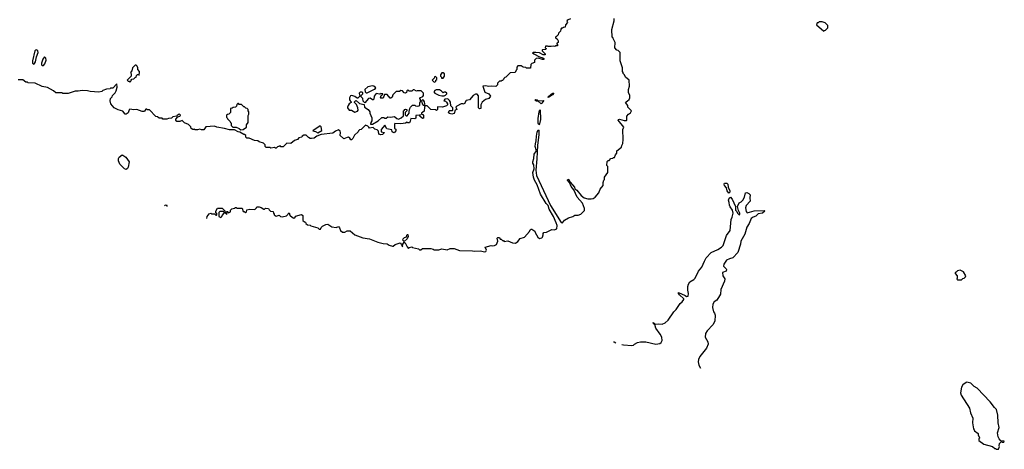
# Model space of a CAD drawing. Extents: x 2206940 to 2356632, y 511582 to 673215.
# Tile 7 of 228: x 2238274 to 2251060, y 530290 to 535870. Entities that reach past the tile are written whole.
import ezdxf

# ---------------------------------------------------------------- set-up
doc = ezdxf.new("R2010")
doc.units = 0

msp = doc.modelspace()

# ---------------------------------------------------------------- linework, layer by layer
at = {"layer": '0CON10XD'}
for points in [[(2240703, 533289), (2240710, 533315), (2240735, 533350), (2240755, 533358), (2240765, 533350), (2240805, 533350), (2240822, 533332), (2240828, 533332), (2240840, 533345), (2240820, 533365), (2240820, 533385), (2240845, 533420), (2240905, 533420), (2240938, 533388), (2240942, 533362), (2240965, 533340), (2240970, 533365), (2240962, 533378), (2240978, 533378), (2240985, 533360), (2241010, 533375), (2241010, 533395), (2241030, 533415), (2241065, 533420), (2241075, 533430), (2241085, 533430), (2241095, 533420), (2241165, 533420), (2241175, 533380), (2241188, 533378), (2241205, 533360), (2241220, 533375), (2241225, 533400), (2241265, 533408), (2241327, 533403), (2241350, 533425), (2241355, 533440), (2241385, 533440), (2241412, 533432), (2241445, 533410), (2241455, 533410), (2241465, 533420), (2241507, 533417), (2241512, 533402), (2241532, 533382), (2241568, 533378), (2241570, 533355), (2241580, 533345), (2241580, 533335), (2241605, 533320), (2241645, 533330), (2241660, 533315), (2241682, 533308), (2241737, 533323), (2241775, 533360), (2241782, 533332), (2241815, 533300), (2241835, 533292), (2241850, 533305), (2241855, 533320), (2241935, 533340), (2241950, 533325), (2241952, 533262), (2241973, 533243), (2241985, 533240), (2241990, 533225), (2242010, 533205), (2242045, 533200), (2242053, 533193), (2242145, 533168), (2242165, 533150), (2242179, 533151), (2242188, 533172), (2242205, 533190), (2242248, 533212), (2242275, 533213), (2242328, 533178), (2242385, 533172), (2242415, 533182), (2242428, 533168), (2242442, 533132), (2242465, 533112), (2242495, 533110), (2242525, 533128), (2242565, 533128), (2242626, 533076), (2242730, 533035), (2242815, 533022), (2242925, 532980), (2242995, 532963), (2243045, 532960), (2243073, 532943), (2243115, 532930), (2243125, 532930), (2243148, 532952), (2243215, 532970), (2243230, 532955), (2243245, 532920), (2243249, 532955), (2243265, 532980), (2243280, 532970), (2243305, 532920), (2243325, 532900), (2243335, 532910), (2243365, 532920), (2243373, 532913), (2243452, 532892), (2243465, 532880), (2243485, 532880), (2243505, 532900), (2243615, 532900), (2243645, 532890), (2243655, 532880), (2243715, 532880), (2243755, 532892), (2243825, 532880), (2243865, 532900), (2243915, 532900), (2243985, 532872), (2244155, 532870), (2244175, 532863), (2244255, 532870), (2244315, 532853), (2244329, 532861), (2244337, 532875), (2244320, 532915), (2244395, 532938), (2244415, 532932), (2244442, 532938), (2244465, 532950), (2244482, 532995), (2244476, 533034), (2244485, 533043), (2244505, 533040), (2244515, 533020), (2244528, 533018), (2244545, 533000), (2244555, 533000), (2244565, 532990), (2244615, 532998), (2244675, 532970), (2244712, 532968), (2244745, 532988), (2244775, 533028), (2244830, 533045), (2244895, 533120), (2244905, 533140), (2244915, 533150), (2244925, 533150), (2244962, 533125), (2244967, 533105), (2245004, 533044), (2245025, 533028), (2245054, 533036), (2245064, 533046), (2245073, 533075), (2245072, 533095), (2245080, 533105), (2245115, 533110), (2245184, 533146), (2245215, 533142), (2245250, 533155), (2245255, 533195), (2245240, 533230), (2245205, 533315), (2245151, 533411), (2245137, 533457), (2245113, 533483), (2245039, 533605), (2244993, 533725), (2244959, 533785), (2244945, 533825), (2244936, 533885), (2244955, 533935), (2244949, 533985), (2244938, 534005), (2244936, 534025), (2244952, 534065), (2244953, 534125), (2244984, 534165), (2244969, 534225), (2244972, 534258), (2244982, 534295), (2244985, 534355), (2244995, 534410), (2245005, 534438), (2245014, 534434), (2245015, 534380), (2245000, 534235), (2244991, 534061), (2244976, 533915), (2244984, 533845), (2245168, 533455), (2245305, 533237), (2245325, 533232), (2245350, 533265), (2245403, 533297), (2245457, 533313), (2245485, 533330), (2245525, 533330), (2245560, 533345), (2245607, 533393), (2245609, 533419), (2245583, 533485), (2245513, 533563), (2245468, 533658), (2245434, 533704), (2245414, 533754), (2245389, 533785), (2245392, 533798), (2245405, 533794), (2245421, 533761), (2245454, 533724), (2245479, 533695), (2245484, 533674), (2245507, 533657), (2245566, 533585), (2245605, 533557), (2245654, 533544), (2245697, 533543), (2245722, 533548), (2245746, 533564), (2245795, 533620), (2245813, 533667), (2245850, 533715), (2245852, 533755), (2245860, 533785), (2245870, 533795), (2245870, 533825), (2245910, 533885), (2245910, 533965), (2245900, 533975), (2245902, 534028), (2245915, 534040), (2245928, 534042), (2245952, 534068), (2245975, 534070), (2245985, 534080), (2245998, 534082), (2246010, 534115), (2246028, 534135), (2246030, 534165), (2246090, 534215), (2246092, 534235), (2246107, 534263), (2246112, 534315), (2246108, 534445), (2246118, 534475), (2246046, 534565), (2246051, 534575), (2246065, 534577), (2246125, 534560), (2246155, 534560), (2246160, 534565), (2246158, 534615), (2246178, 534645), (2246208, 534662), (2246217, 534685), (2246172, 534735), (2246172, 534755), (2246143, 534795), (2246148, 534805), (2246166, 534814), (2246188, 534835), (2246197, 534857), (2246196, 534886), (2246182, 534925), (2246182, 534965), (2246192, 535005), (2246190, 535085), (2246140, 535125), (2246130, 535155), (2246112, 535172), (2246110, 535185), (2246100, 535195), (2246102, 535245), (2246070, 535335), (2246070, 535445), (2246045, 535470), (2246030, 535475), (2246003, 535503), (2246008, 535575), (2245980, 535625), (2245978, 535638), (2245970, 535645), (2245963, 535743), (2245993, 535855), (2245992, 535885)], [(2245428, 535882), (2245395, 535870), (2245382, 535858), (2245380, 535845), (2245390, 535835), (2245360, 535805), (2245358, 535772), (2245335, 535770), (2245325, 535760), (2245312, 535758), (2245300, 535745), (2245298, 535722), (2245270, 535695), (2245268, 535672), (2245245, 535650), (2245230, 535645), (2245230, 535635), (2245255, 535620), (2245268, 535595), (2245268, 535572), (2245250, 535565), (2245250, 535555), (2245260, 535545), (2245258, 535532), (2245235, 535530), (2245225, 535522), (2245205, 535528), (2245175, 535520), (2245135, 535520), (2245127, 535527), (2245102, 535528), (2245100, 535505), (2245110, 535495), (2245108, 535482), (2245065, 535480), (2245060, 535475), (2245060, 535465), (2245100, 535425), (2245097, 535413), (2245074, 535414), (2245025, 535438), (2244975, 535446), (2244944, 535446), (2244932, 535438), (2244952, 535425)], [(2248715, 535720), (2248725, 535730), (2248738, 535732), (2248770, 535765), (2248770, 535795), (2248735, 535828), (2248695, 535840), (2248655, 535840), (2248645, 535830), (2248632, 535828), (2248622, 535802), (2248715, 535720)], [(2238455, 535294), (2238468, 535302), (2238479, 535321), (2238492, 535388), (2238513, 535445), (2238511, 535465), (2238495, 535477), (2238484, 535476), (2238472, 535465), (2238439, 535335), (2238442, 535305), (2238455, 535294)], [(2244952, 535425), (2245025, 535388), (2245066, 535376), (2245080, 535365), (2245080, 535355), (2245064, 535354), (2245005, 535372), (2244980, 535365), (2244960, 535345), (2244958, 535312), (2244925, 535300), (2244912, 535288), (2244908, 535242), (2244855, 535240), (2244845, 535250), (2244813, 535253), (2244785, 535270), (2244745, 535270), (2244730, 535255), (2244730, 535225), (2244720, 535215), (2244708, 535182), (2244642, 535178), (2244588, 535122), (2244575, 535120), (2244562, 535108), (2244558, 535092), (2244545, 535080), (2244535, 535080), (2244525, 535070), (2244505, 535070), (2244492, 535058), (2244480, 535045), (2244478, 535022), (2244458, 535002), (2244405, 535008), (2244365, 535003), (2244325, 535012), (2244288, 535005), (2244315, 534928), (2244366, 534906), (2244388, 534875), (2244365, 534848), (2244325, 534833), (2244280, 534800), (2244263, 534765), (2244262, 534715), (2244245, 534711), (2244232, 534725), (2244232, 534882), (2244215, 534902), (2244195, 534902), (2244163, 534885), (2244115, 534830), (2244071, 534819), (2244048, 534772), (2244035, 534778), (2244005, 534778), (2243950, 534745), (2243940, 534735), (2243950, 534705), (2243930, 534695), (2243915, 534650), (2243885, 534642), (2243855, 534650), (2243842, 534662), (2243850, 534685), (2243855, 534690), (2243895, 534690), (2243900, 534695), (2243900, 534725), (2243872, 534752), (2243867, 534797), (2243855, 534820), (2243835, 534840), (2243793, 534837), (2243780, 534815), (2243805, 534810), (2243818, 534798), (2243830, 534775), (2243830, 534765), (2243818, 534752), (2243763, 534733), (2243705, 534740), (2243700, 534735), (2243700, 534705), (2243685, 534692), (2243675, 534700), (2243613, 534703), (2243565, 534750), (2243540, 534750), (2243532, 534805), (2243520, 534825), (2243505, 534828), (2243490, 534815), (2243500, 534775), (2243515, 534760), (2243540, 534750), (2243530, 534735), (2243528, 534682), (2243490, 534655), (2243492, 534642), (2243508, 534638), (2243520, 534625), (2243518, 534592), (2243505, 534588), (2243470, 534615), (2243470, 534630), (2243480, 534635), (2243475, 534640), (2243470, 534630), (2243420, 534625), (2243417, 534593), (2243407, 534583), (2243352, 534588), (2243347, 534553), (2243335, 534530), (2243315, 534530), (2243305, 534538), (2243285, 534528), (2243225, 534518), (2243145, 534520), (2243140, 534515), (2243140, 534455), (2243158, 534448), (2243160, 534425), (2243135, 534402), (2243123, 534403), (2243110, 534415), (2243108, 534438), (2243042, 534452), (2243015, 534500), (2242970, 534445), (2242970, 534415), (2243010, 534405), (2242985, 534378), (2242965, 534373), (2242940, 534385), (2242932, 534422), (2242918, 534438), (2242885, 534450), (2242865, 534470), (2242815, 534460), (2242810, 534475), (2242796, 534486), (2242765, 534500), (2242708, 534442), (2242685, 534440), (2242672, 534428), (2242670, 534415), (2242621, 534369), (2242600, 534325), (2242585, 534310), (2242575, 534310), (2242563, 534333), (2242543, 534343), (2242525, 534342), (2242485, 534322), (2242480, 534325), (2242438, 534365), (2242440, 534405), (2242435, 534420), (2242415, 534438), (2242375, 534422), (2242342, 534398), (2242191, 534379), (2242133, 534357), (2242097, 534333), (2242065, 534328), (2242045, 534328), (2242025, 534338), (2241995, 534370), (2241965, 534372), (2241944, 534356), (2241940, 534345), (2241900, 534335), (2241880, 534315), (2241845, 534302), (2241796, 534264), (2241744, 534266), (2241695, 534220), (2241665, 534220), (2241655, 534230), (2241623, 534217), (2241605, 534200), (2241595, 534200), (2241585, 534210), (2241535, 534200), (2241525, 534210), (2241475, 534210), (2241463, 534223), (2241460, 534245), (2241440, 534265), (2241383, 534283), (2241367, 534297), (2241323, 534303), (2241255, 534330), (2241225, 534330), (2241210, 534345), (2241210, 534365), (2241195, 534380), (2241185, 534380), (2241135, 534410), (2241113, 534413), (2241065, 534440), (2240998, 534438), (2240935, 534457), (2240835, 534473), (2240805, 534488), (2240693, 534477), (2240665, 534440), (2240635, 534440), (2240615, 534450), (2240585, 534440), (2240555, 534440), (2240545, 534450), (2240537, 534443), (2240523, 534443), (2240500, 534455), (2240497, 534477), (2240465, 534510), (2240415, 534530), (2240385, 534560), (2240352, 534548), (2240315, 534548), (2240300, 534565), (2240302, 534578), (2240330, 534610), (2240355, 534617), (2240363, 534625), (2240360, 534635), (2240345, 534641), (2240320, 534625), (2240312, 534618), (2240265, 534610), (2240245, 534590), (2240205, 534588), (2240185, 534580), (2240135, 534580), (2240125, 534590), (2240085, 534590), (2240065, 534610), (2240042, 534612), (2239958, 534698), (2239935, 534700), (2239925, 534710), (2239912, 534708), (2239895, 534680), (2239885, 534678), (2239865, 534678), (2239795, 534702), (2239755, 534698), (2239705, 534706), (2239695, 534700), (2239681, 534659), (2239655, 534643), (2239643, 534643), (2239615, 534680), (2239555, 534698), (2239500, 534725), (2239460, 534775), (2239450, 534815), (2239453, 534847), (2239475, 534870), (2239480, 534885), (2239515, 534920), (2239528, 534945), (2239540, 534995), (2239537, 535037), (2239485, 534980), (2239455, 534980), (2239448, 534972), (2239403, 534967), (2239355, 534950), (2239342, 534938), (2239302, 534928), (2239188, 534938), (2239155, 534948), (2239085, 534950), (2239035, 534940), (2238995, 534940), (2238905, 534912), (2238835, 534912), (2238825, 534920), (2238745, 534922), (2238715, 534948), (2238635, 534988), (2238565, 535002), (2238477, 535047), (2238385, 535050), (2238377, 535057), (2238355, 535060), (2238317, 535087), (2238255, 535089)], [(2238585, 535274), (2238603, 535295), (2238620, 535345), (2238615, 535372), (2238595, 535389), (2238573, 535357), (2238556, 535305), (2238557, 535285), (2238565, 535275), (2238585, 535274)], [(2239705, 535060), (2239718, 535072), (2239720, 535085), (2239732, 535098), (2239755, 535100), (2239772, 535118), (2239788, 535122), (2239790, 535145), (2239802, 535158), (2239820, 535160), (2239825, 535150), (2239830, 535155), (2239820, 535160), (2239830, 535175), (2239830, 535195), (2239810, 535225), (2239810, 535245), (2239800, 535265), (2239785, 535280), (2239775, 535280), (2239740, 535245), (2239730, 535205), (2239712, 535185), (2239720, 535165), (2239720, 535135), (2239670, 535085), (2239682, 535072), (2239695, 535070), (2239705, 535060)], [(2243665, 535060), (2243678, 535072), (2243680, 535085), (2243690, 535095), (2243690, 535115), (2243675, 535130), (2243662, 535128), (2243658, 535112), (2243630, 535085), (2243652, 535062), (2243665, 535060)], [(2243775, 535110), (2243790, 535135), (2243790, 535165), (2243775, 535180), (2243755, 535180), (2243740, 535155), (2243740, 535135), (2243750, 535125), (2243752, 535112), (2243775, 535110)], [(2242855, 534512), (2242930, 534555), (2242975, 534600), (2243005, 534600), (2243015, 534590), (2243035, 534590), (2243055, 534608), (2243095, 534602), (2243135, 534612), (2243145, 534610), (2243170, 534585), (2243195, 534578), (2243230, 534595), (2243258, 534622), (2243260, 534685), (2243270, 534695), (2243270, 534705), (2243285, 534710), (2243300, 534705), (2243300, 534685), (2243280, 534665), (2243280, 534635), (2243295, 534620), (2243308, 534622), (2243330, 534655), (2243330, 534685), (2243337, 534693), (2243340, 534715), (2243350, 534735), (2243375, 534760), (2243405, 534760), (2243415, 534750), (2243445, 534748), (2243470, 534755), (2243470, 534795), (2243480, 534805), (2243480, 534835), (2243470, 534845), (2243470, 534855), (2243509, 534871), (2243518, 534885), (2243520, 534915), (2243487, 534947), (2243435, 534948), (2243425, 534942), (2243395, 534960), (2243385, 534960), (2243365, 534940), (2243333, 534943), (2243313, 534957), (2243303, 534947), (2243298, 534925), (2243283, 534917), (2243265, 534918), (2243246, 534946), (2243225, 534950), (2243205, 534938), (2243162, 534938), (2243120, 534895), (2243110, 534865), (2243095, 534850), (2243085, 534850), (2243045, 534900), (2243012, 534898), (2242995, 534850), (2242965, 534850), (2242960, 534855), (2242970, 534885), (2242988, 534902), (2242988, 534908), (2242965, 534910), (2242958, 534902), (2242945, 534902), (2242905, 534910), (2242877, 534875), (2242872, 534838), (2242865, 534830), (2242855, 534830), (2242825, 534850), (2242804, 534846), (2242755, 534790), (2242735, 534810), (2242730, 534845), (2242708, 534868), (2242710, 534885), (2242732, 534908), (2242732, 534922), (2242719, 534929), (2242695, 534930), (2242683, 534915), (2242690, 534875), (2242665, 534850), (2242655, 534850), (2242625, 534872), (2242587, 534887), (2242570, 534880), (2242556, 534855), (2242557, 534827), (2242565, 534818), (2242578, 534805), (2242578, 534795), (2242553, 534777), (2242538, 534755), (2242530, 534735), (2242532, 534725), (2242553, 534693), (2242585, 534697), (2242625, 534670), (2242660, 534680), (2242671, 534695), (2242666, 534726), (2242647, 534767), (2242622, 534795), (2242622, 534805), (2242634, 534816), (2242645, 534820), (2242685, 534782), (2242748, 534768), (2242750, 534735), (2242800, 534705), (2242820, 534675), (2242820, 534655), (2242848, 534595), (2242848, 534555), (2242832, 534535), (2242830, 534515), (2242855, 534512)], [(2242785, 534920), (2242883, 534967), (2242898, 534982), (2242892, 534995), (2242875, 535008), (2242855, 535013), (2242794, 534996), (2242758, 534965), (2242760, 534935), (2242772, 534922), (2242785, 534920)], [(2243755, 534880), (2243785, 534882), (2243805, 534890), (2243820, 534905), (2243820, 534915), (2243805, 534930), (2243785, 534930), (2243775, 534920), (2243753, 534943), (2243725, 534958), (2243683, 534957), (2243665, 534950), (2243650, 534935), (2243667, 534917), (2243715, 534888), (2243755, 534880)], [(2245045, 534777), (2245005, 534812), (2244985, 534812), (2244964, 534826), (2244975, 534834), (2244995, 534827), (2245006, 534816), (2245080, 534820), (2245055, 534784), (2245045, 534777)], [(2245135, 534858), (2245132, 534865), (2245175, 534902), (2245198, 534915), (2245212, 534915), (2245195, 534895), (2245145, 534862), (2245135, 534858)], [(2241148, 534438), (2241175, 534442), (2241218, 534472), (2241220, 534505), (2241240, 534535), (2241240, 534625), (2241250, 534645), (2241248, 534675), (2241240, 534685), (2241240, 534705), (2241228, 534718), (2241212, 534722), (2241195, 534740), (2241185, 534740), (2241155, 534770), (2241125, 534770), (2241115, 534780), (2241105, 534780), (2241092, 534768), (2241090, 534745), (2241078, 534732), (2241045, 534730), (2241035, 534720), (2241012, 534718), (2241010, 534665), (2240988, 534642), (2240975, 534640), (2240962, 534628), (2240960, 534605), (2240970, 534595), (2240972, 534582), (2241008, 534548), (2241010, 534535), (2241020, 534525), (2241020, 534495), (2241042, 534472), (2241085, 534472), (2241125, 534458), (2241148, 534438)], [(2245015, 534504), (2245008, 534525), (2245008, 534585), (2245021, 534675), (2245025, 534690), (2245035, 534698), (2245038, 534575), (2245025, 534516), (2245015, 534504)], [(2242145, 534402), (2242198, 534432), (2242187, 534477), (2242175, 534490), (2242080, 534425), (2242115, 534418), (2242145, 534402)], [(2239655, 533923), (2239635, 533932), (2239574, 533994), (2239557, 534035), (2239556, 534066), (2239564, 534085), (2239605, 534113), (2239615, 534112), (2239654, 534085), (2239696, 534025), (2239684, 533955), (2239674, 533936), (2239655, 533923)], [(2247485, 533619), (2247461, 533645), (2247454, 533685), (2247427, 533715), (2247421, 533735), (2247425, 533748), (2247457, 533747), (2247471, 533735), (2247473, 533693), (2247495, 533645), (2247495, 533630), (2247485, 533619)], [(2246093, 531652), (2246115, 531645), (2246222, 531638), (2246246, 531644), (2246260, 531655), (2246295, 531676), (2246335, 531684), (2246406, 531684), (2246535, 531656), (2246585, 531666), (2246605, 531678), (2246616, 531705), (2246611, 531745), (2246591, 531785), (2246537, 531865), (2246520, 531910), (2246505, 531918), (2246500, 531935), (2246515, 531930), (2246527, 531917), (2246565, 531920), (2246616, 531914), (2246658, 531932), (2246694, 531966), (2246768, 532075), (2246798, 532105), (2246852, 532185), (2246878, 532205), (2246898, 532235), (2246898, 532245), (2246841, 532295), (2246829, 532315), (2246830, 532325), (2246917, 532287), (2246933, 532273), (2246955, 532280), (2246960, 532315), (2246950, 532355), (2246950, 532405), (2246957, 532435), (2246978, 532465), (2247028, 532495), (2247045, 532512), (2247091, 532605), (2247134, 532656), (2247169, 532735), (2247187, 532775), (2247253, 532845), (2247340, 532885), (2247389, 532915), (2247408, 532935), (2247454, 533065), (2247499, 533131), (2247512, 533275), (2247527, 533303), (2247539, 533355), (2247529, 533395), (2247500, 533440), (2247492, 533462), (2247489, 533495), (2247478, 533525), (2247489, 533551), (2247505, 533564), (2247527, 533537), (2247569, 533445), (2247569, 533395), (2247588, 533378), (2247596, 533355), (2247616, 533334), (2247625, 533340), (2247627, 533355), (2247610, 533390), (2247597, 533445), (2247615, 533490), (2247645, 533503), (2247665, 533526), (2247687, 533565), (2247699, 533621), (2247715, 533624), (2247744, 533614), (2247762, 533595), (2247756, 533555), (2247760, 533515), (2247709, 533455), (2247701, 533425), (2247708, 533378), (2247723, 533363), (2247812, 533388), (2247942, 533392), (2247950, 533385), (2247922, 533358), (2247865, 533349), (2247832, 533318), (2247800, 533305), (2247775, 533287), (2247749, 533221), (2247716, 533174), (2247690, 533085), (2247640, 532995), (2247636, 532954), (2247600, 532845), (2247535, 532779), (2247490, 532765), (2247451, 532745), (2247416, 532695), (2247415, 532670), (2247450, 532635), (2247452, 532625), (2247450, 532605), (2247402, 532585), (2247407, 532545), (2247430, 532505), (2247426, 532474), (2247381, 532365), (2247373, 532307), (2247363, 532285), (2247327, 532225), (2247293, 532207), (2247276, 532175), (2247272, 532132), (2247284, 532074), (2247295, 532060), (2247304, 532034), (2247299, 531955), (2247274, 531905), (2247201, 531829), (2247178, 531795), (2247174, 531745), (2247212, 531685), (2247213, 531655), (2247194, 531605), (2247106, 531495), (2247090, 531455), (2247086, 531425), (2247094, 531384), (2247117, 531344)], [(2240156, 533454), (2240165, 533462), (2240175, 533464), (2240184, 533454), (2240185, 533445)], [(2240885, 533300), (2240898, 533312), (2240902, 533328), (2240930, 533355), (2240928, 533368), (2240915, 533380), (2240875, 533380), (2240860, 533365), (2240860, 533315), (2240885, 533300)], [(2243265, 532988), (2243249, 533005), (2243256, 533025), (2243270, 533040), (2243299, 533051), (2243305, 533078), (2243315, 533082), (2243319, 533055), (2243306, 533025), (2243265, 532988)], [(2250505, 532490), (2250523, 532507), (2250538, 532512), (2250558, 532532), (2250560, 532545), (2250530, 532595), (2250485, 532618), (2250453, 532607), (2250435, 532590), (2250422, 532588), (2250420, 532575), (2250450, 532545), (2250450, 532515), (2250442, 532502), (2250455, 532490), (2250505, 532490)], [(2245984, 531685), (2245995, 531688), (2246017, 531675)], [(2250985, 530290), (2250998, 530325), (2250992, 530335), (2250998, 530365), (2251025, 530390), (2251033, 530383), (2251055, 530382), (2251060, 530395), (2251015, 530400), (2250994, 530424), (2250981, 530451), (2250972, 530505), (2250992, 530575), (2250981, 530635), (2250974, 530735), (2250957, 530805), (2250931, 530831), (2250878, 530905), (2250706, 531086), (2250670, 531105), (2250625, 531148), (2250575, 531160), (2250563, 531157), (2250522, 531128), (2250502, 531095), (2250493, 531025), (2250498, 530995), (2250607, 530825), (2250622, 530765), (2250652, 530695), (2250648, 530635), (2250660, 530555), (2250670, 530545), (2250672, 530532), (2250720, 530495), (2250720, 530475), (2250740, 530445), (2250740, 530435), (2250730, 530425), (2250730, 530405), (2250795, 530358), (2250907, 530327), (2250935, 530300), (2250945, 530300), (2250955, 530290), (2250985, 530290)]]:
    msp.add_lwpolyline(points, dxfattribs=at)

doc.saveas('drawing.dxf')
